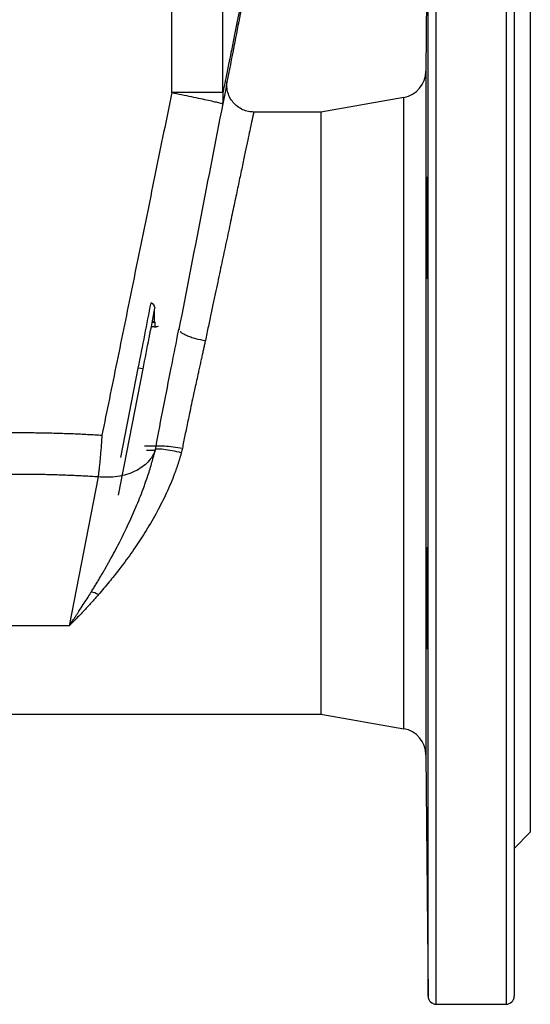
# Model space of a CAD drawing. Header units: millimetres. Extents: x 448 to 1828, y 150 to 1321.
# Tile 9 of 61: x 573 to 668, y 556 to 739. Entities that reach past the tile are written whole.
import ezdxf

# ---------------------------------------------------------------- set-up
doc = ezdxf.new("R2010")
doc.units = ezdxf.units.MM

msp = doc.modelspace()

# ---------------------------------------------------------------- linework, layer by layer
at = {"color": 7, "linetype": 'Continuous', "lineweight": 25}
for p, q in [((601.33, 725.86), (601.33, 783.43)), ((610.85, 725.86), (610.85, 783.26)), ((649.02, 774.77), (648.63, 729.86)), ((668.04, 744.26), (668.04, 588.26)), ((611.58, 727.39), (611.56, 727.36)), ((644.5, 724.98), (629.04, 722.26)), ((629.04, 722.26), (616.58, 722.26)), ((629.04, 722.26), (629.04, 610.26)), ((598.09, 683.21), (598.09, 685.18)), ((598.22, 683.18), (597.73, 683.28)), ((597.54, 682.35), (598.22, 682.35)), ((597.7, 683.18), (598.22, 683.18)), ((598.22, 682.35), (597.73, 682.26)), ((598.64, 682.35), (598.09, 682.26)), ((598.34, 682.26), (598.09, 682.26)), ((598.22, 682.35), (598.22, 683.18)), ((598.83, 682.35), (598.34, 682.26)), ((602.67, 681.88), (602.74, 681.75)), ((591.42, 650.97), (595.99, 674.45)), ((587.63, 654.37), (582.24, 626.66)), ((582.24, 626.66), (563.84, 626.66)), ((517.04, 610.26), (629.04, 610.26)), ((629.04, 610.26), (644.5, 607.53)), ((648.63, 602.65), (649.02, 557.74)), ((665.04, 585.26), (668.04, 588.26)), ((650.52, 556.26), (663.54, 556.26))]:
    msp.add_line(p, q, dxfattribs=at)
at = {"color": 8, "linetype": 'Continuous', "lineweight": 25}
for p, q in [((650.52, 556.26), (650.52, 776.26)), ((663.54, 776.26), (663.54, 556.26)), ((649.02, 557.74), (649.02, 774.77)), ((648.63, 729.86), (648.63, 602.65)), ((644.5, 607.53), (644.5, 724.98)), ((602.42, 680.65), (602.67, 681.88)), ((591.87, 657.96), (595.11, 674.63)), ((595.99, 674.45), (595.11, 674.63))]:
    msp.add_line(p, q, dxfattribs=at)
at = {"color": 7, "linetype": 'Continuous', "lineweight": 25}
for centre, radius, start, end in [((643.63, 729.91), 5, 280, 359.5), ((643.63, 602.61), 5, 0.5, 80), ((650.52, 557.76), 1.5, 180.5, 270), ((663.54, 557.76), 1.5, 270, 0)]:
    msp.add_arc(centre, radius, start, end, dxfattribs=at)
at = {"color": 8, "linetype": 'Continuous', "lineweight": 25}
msp.add_arc((597.1, 685.68), 1.12, 4.4526, 69.7224, dxfattribs=at)
at = {"color": 7, "linetype": 'Continuous', "lineweight": 25}
for points, knots in [([(665.04, 774.76), (665.04, 774.76), (665.04, 763.32), (665.04, 722.63), (665.04, 695.03), (665.04, 637.48), (665.04, 609.88), (665.04, 569.19), (665.04, 557.76), (665.04, 557.76)], [0, 0, 0, 0, 0.25, 0.25, 0.5, 0.5, 0.75, 0.75, 1, 1, 1, 1]), ([(614.8, 744.3), (615.08, 745.74), (615.31, 746.92), (615.65, 748.68), (615.76, 749.26), (615.86, 749.73), (615.84, 749.63), (615.67, 748.77), (615.52, 748), (615.11, 745.89), (614.85, 744.55), (614.24, 741.39), (613.88, 739.58), (613.11, 735.59), (612.68, 733.41), (611.78, 728.78), (611.31, 726.32), (610.81, 723.76)], [0, 0, 0, 0, 0.125, 0.125, 0.25, 0.25, 0.375, 0.375, 0.5, 0.5, 0.625, 0.625, 0.75, 0.75, 0.875, 0.875, 1, 1, 1, 1]), ([(616.58, 722.26), (616.26, 722.26), (615.92, 722.29), (615.24, 722.43), (614.89, 722.54), (614.21, 722.84), (613.88, 723.03), (613.26, 723.5), (612.97, 723.77), (612.47, 724.38), (612.26, 724.71), (611.92, 725.41), (611.79, 725.77), (611.63, 726.5), (611.58, 726.86), (611.58, 727.56), (611.61, 727.89), (611.67, 728.21)], [0, 0, 0, 0, 0.125, 0.125, 0.25, 0.25, 0.375, 0.375, 0.5, 0.5, 0.625, 0.625, 0.75, 0.75, 0.875, 0.875, 1, 1, 1, 1]), ([(611.59, 727.45), (611.59, 727.46), (611.59, 727.48), (611.59, 727.5), (611.59, 727.52), (611.59, 727.53), (611.59, 727.55), (611.59, 727.59), (611.6, 727.64), (611.6, 727.74), (611.61, 727.77), (611.61, 727.79)], [0, 0, 0, 0, 0.021648, 0.032271, 0.043223, 0.055377, 0.069436, 0.104708, 0.207894, 0.35612, 1, 1, 1, 1]), ([(601.33, 725.86), (600.83, 723.39), (599.83, 718.49), (598.33, 711.16), (596.86, 703.92), (595.4, 696.76), (593.95, 689.68), (592.53, 682.68), (591.12, 675.77), (589.72, 668.93), (588.8, 664.4), (588.34, 662.14)], [0, 0, 0, 0, 0.116182, 0.231096, 0.344743, 0.457121, 0.568232, 0.678076, 0.786652, 0.89396, 1, 1, 1, 1]), ([(601.33, 725.86), (601.93, 725.74), (602.54, 725.62), (603.76, 725.38), (604.37, 725.25), (605.55, 725.01), (606.12, 724.89), (607.19, 724.66), (607.69, 724.55), (608.59, 724.35), (608.99, 724.26), (609.67, 724.1), (609.96, 724.03), (610.4, 723.92), (610.56, 723.87), (610.77, 723.8), (610.81, 723.78), (610.81, 723.76)], [0, 0, 0, 0, 0.125, 0.125, 0.25, 0.25, 0.375, 0.375, 0.5, 0.5, 0.625, 0.625, 0.75, 0.75, 0.875, 0.875, 1, 1, 1, 1]), ([(610.85, 725.86), (610.85, 725.86), (610.75, 725.86), (610.47, 725.86), (609.84, 725.86), (609.23, 725.86), (608.53, 725.86), (608.02, 725.86), (607.56, 725.86), (607.52, 725.86), (607.46, 725.86), (607.37, 725.86), (607.25, 725.86), (607.1, 725.86), (606.92, 725.86), (606.72, 725.86), (606.48, 725.86), (606.21, 725.86), (605.9, 725.86), (605.55, 725.86), (605.17, 725.86), (604.75, 725.86), (604.28, 725.86), (603.77, 725.86), (603.22, 725.86), (602.63, 725.86), (602, 725.86), (601.56, 725.86), (601.33, 725.86)], [0, 0, 0, 0, 0.000616, 0.122218, 0.24382, 0.339296, 0.371155, 0.500136, 0.501418, 0.505196, 0.51147, 0.52024, 0.531506, 0.545269, 0.561527, 0.580281, 0.601532, 0.625278, 0.65152, 0.680258, 0.711492, 0.745221, 0.781446, 0.820166, 0.861382, 0.905093, 0.951299, 1, 1, 1, 1]), ([(610.81, 723.76), (610.82, 723.85), (610.85, 724.01), (610.89, 724.26), (610.91, 724.5), (610.92, 724.74), (610.92, 724.98), (610.91, 725.21), (610.9, 725.43), (610.88, 725.65), (610.86, 725.79), (610.85, 725.86)], [0, 0, 0, 0, 0.122361, 0.241864, 0.358518, 0.472338, 0.583347, 0.691575, 0.79706, 0.899849, 1, 1, 1, 1]), ([(616.58, 722.26), (616.58, 722.26), (616.58, 722.25), (616.58, 722.24), (616.57, 722.22), (616.57, 722.18), (616.56, 722.14), (616.55, 722.09), (616.53, 722.03), (616.52, 721.97), (616.5, 721.89), (616.48, 721.8), (616.46, 721.7), (616.44, 721.6), (616.42, 721.48), (616.39, 721.36), (616.36, 721.23), (616.33, 721.08), (616.3, 720.93), (616.27, 720.77), (616.23, 720.6), (616.19, 720.42), (616.15, 720.23), (616.11, 720.03), (616.07, 719.83), (616.02, 719.61), (615.97, 719.38), (615.84, 718.74), (615.58, 717.52), (615.15, 715.48), (614.63, 713.05), (614.06, 710.34), (613.43, 707.35), (612.74, 704.12), (611.98, 700.52), (611.17, 696.69), (610.31, 692.64), (609.65, 689.51), (609.18, 687.29), (608.93, 686.12), (608.68, 684.92), (608.41, 683.68), (608.14, 682.39), (607.86, 681.07), (607.67, 680.17), (607.58, 679.72)], [0, 0, 0, 0, 0.009519, 0.019046, 0.02858, 0.038121, 0.047669, 0.057225, 0.066789, 0.07636, 0.085939, 0.095525, 0.10512, 0.114722, 0.124332, 0.133951, 0.143577, 0.153212, 0.162854, 0.172505, 0.182165, 0.191833, 0.201509, 0.211194, 0.220888, 0.23059, 0.240301, 0.250021, 0.310951, 0.372915, 0.435928, 0.500003, 0.559485, 0.62097, 0.684468, 0.749985, 0.810826, 0.874976, 0.891588, 0.908616, 0.926061, 0.943921, 0.962198, 0.980891, 1, 1, 1, 1]), ([(648.94, 700.7), (648.94, 700.8), (648.94, 701.01), (648.94, 701.32), (648.94, 701.63), (648.94, 701.94), (648.94, 702.24), (648.94, 702.76), (648.95, 703.46), (648.95, 704.34), (648.95, 705.18), (648.94, 706.25), (648.94, 707.46), (648.93, 708.65), (648.92, 709.53), (648.91, 710.07), (648.9, 710.26), (648.88, 710.07), (648.87, 709.62), (648.86, 709.16), (648.85, 708.85), (648.85, 708.35), (648.83, 707.46), (648.82, 706.25), (648.81, 705.18), (648.81, 704.34), (648.8, 703.46), (648.8, 702.65), (648.79, 701.94), (648.79, 701.32), (648.79, 700.9), (648.79, 700.7)], [0, 0, 0, 0, 0.0104096, 0.0208148, 0.0312241, 0.0416461, 0.0520893, 0.062562, 0.0938879, 0.1251016, 0.1563161, 0.1876412, 0.2501053, 0.3125693, 0.3750333, 0.4374974, 0.4999614, 0.5624255, 0.6248895, 0.656278, 0.6718691, 0.6874385, 0.7499026, 0.8123666, 0.8437818, 0.8749064, 0.9061931, 0.9374462, 0.9583811, 0.9791956, 1, 1, 1, 1]), ([(648.79, 700.7), (648.79, 700.59), (648.79, 700.39), (648.78, 700.08), (648.78, 699.77), (648.78, 699.46), (648.78, 699.16), (648.78, 698.65), (648.78, 697.94), (648.78, 697.07), (648.78, 696.22), (648.78, 695.15), (648.79, 694), (648.79, 692.87), (648.8, 691.97), (648.82, 691.35), (648.83, 691.15), (648.84, 691.25), (648.85, 691.41), (648.86, 691.56), (648.86, 691.7), (648.87, 692.06), (648.88, 692.78), (648.9, 694.02), (648.91, 695.23), (648.92, 696.36), (648.92, 697.22), (648.93, 698.1), (648.93, 698.87), (648.94, 699.55), (648.94, 700.12), (648.94, 700.51), (648.94, 700.7)], [0, 0, 0, 0, 0.010411, 0.020792, 0.031156, 0.041518, 0.051894, 0.062296, 0.093521, 0.124746, 0.156058, 0.187373, 0.2501, 0.30433, 0.364049, 0.429254, 0.49994, 0.540083, 0.576943, 0.587912, 0.59958, 0.625011, 0.69378, 0.749931, 0.817216, 0.849237, 0.881369, 0.911806, 0.942293, 0.961531, 0.980748, 1, 1, 1, 1]), ([(595.11, 674.63), (595.51, 676.69), (595.92, 678.76), (596.71, 682.82), (597.1, 684.81), (597.48, 686.73)], [0, 0, 0, 0, 0.5, 0.5, 1, 1, 1, 1]), ([(595.99, 674.45), (596.37, 676.39), (597.12, 680.27), (597.85, 683.94), (598.21, 685.77)], [0, 0, 0, 0, 0.500265, 1, 1, 1, 1]), ([(598.4, 660.06), (598.86, 662.49), (599.78, 667.36), (601.15, 674.25), (602.03, 678.65), (602.42, 680.65)], [0, 0, 0, 0, 0.353379, 0.707199, 1, 1, 1, 1]), ([(607.58, 679.72), (607.52, 679.49), (607.42, 679.01), (607.26, 678.26), (607.08, 677.47), (606.9, 676.62), (606.7, 675.72), (606.49, 674.78), (606.24, 673.63), (605.96, 672.32), (605.66, 670.97), (605.34, 669.52), (605.01, 667.98), (604.66, 666.33), (604.35, 664.84), (604.06, 663.47), (603.79, 662.16), (603.54, 660.91), (603.38, 660.09), (603.3, 659.7)], [0, 0, 0, 0, 0.035452, 0.07339, 0.113814, 0.156723, 0.202118, 0.249999, 0.298291, 0.375002, 0.445725, 0.500006, 0.592775, 0.674511, 0.745524, 0.813579, 0.878676, 0.940816, 1, 1, 1, 1]), ([(557.74, 662.14), (558.18, 662.17), (559.06, 662.22), (560.39, 662.29), (561.72, 662.36), (563.05, 662.42), (564.38, 662.47), (565.72, 662.51), (567.05, 662.55), (568.38, 662.57), (569.71, 662.6), (571.04, 662.61), (572.37, 662.62), (573.7, 662.62), (575.03, 662.61), (576.37, 662.6), (577.7, 662.57), (579.03, 662.55), (580.36, 662.51), (581.69, 662.47), (583.02, 662.42), (584.35, 662.36), (585.68, 662.29), (587.01, 662.22), (587.9, 662.17), (588.34, 662.14)], [0, 0, 0, 0, 0.043527, 0.08704, 0.130542, 0.174033, 0.217515, 0.260988, 0.304455, 0.347915, 0.391372, 0.434825, 0.478276, 0.521727, 0.565178, 0.608631, 0.652087, 0.695548, 0.739014, 0.782487, 0.825969, 0.869459, 0.912961, 0.956474, 1, 1, 1, 1]), ([(588.34, 662.14), (588.33, 662.04), (588.32, 661.83), (588.3, 661.52), (588.27, 661.21), (588.25, 660.91), (588.23, 660.6), (588.21, 660.3), (588.17, 659.74), (588.1, 658.94), (588.01, 657.93), (587.92, 656.95), (587.84, 656.19), (587.77, 655.6), (587.72, 655.18), (587.67, 654.77), (587.64, 654.5), (587.63, 654.37)], [0, 0, 0, 0, 0.036105, 0.071999, 0.107743, 0.143401, 0.179038, 0.214717, 0.250503, 0.374508, 0.499566, 0.622847, 0.750344, 0.809878, 0.871264, 0.934608, 1, 1, 1, 1]), ([(596.25, 660.16), (596.34, 660.16), (596.51, 660.16), (596.75, 660.16), (596.97, 660.16), (597.19, 660.16), (597.4, 660.16), (597.6, 660.16), (597.79, 660.16), (597.97, 660.16), (598.14, 660.16), (598.25, 660.16), (598.3, 660.16)], [0, 0, 0, 0, 0.101354, 0.202416, 0.303182, 0.40365, 0.503815, 0.603675, 0.703227, 0.802467, 0.901392, 1, 1, 1, 1]), ([(598.27, 659.43), (598.29, 659.53), (598.34, 659.74), (598.38, 659.95), (598.4, 660.06)], [0, 0, 0, 0, 0.50112, 1, 1, 1, 1]), ([(603.1, 658.86), (602.56, 658.99), (601.97, 659.12), (600.84, 659.34), (600.29, 659.42), (599.36, 659.53), (598.99, 659.56), (598.46, 659.53), (598.32, 659.49), (598.27, 659.43)], [0, 0, 0, 0, 0.25, 0.25, 0.5, 0.5, 0.75, 0.75, 1, 1, 1, 1]), ([(598.4, 660.06), (598.45, 660.11), (598.6, 660.16), (599.13, 660.19), (599.51, 660.18), (600.45, 660.12), (601, 660.05), (602.15, 659.89), (602.75, 659.8), (603.3, 659.7)], [0, 0, 0, 0, 0.25, 0.25, 0.5, 0.5, 0.75, 0.75, 1, 1, 1, 1]), ([(603.3, 659.7), (603.27, 659.56), (603.21, 659.27), (603.14, 659), (603.1, 658.86)], [0, 0, 0, 0, 0.500001, 1, 1, 1, 1]), ([(586.38, 632.99), (586.52, 633.23), (586.8, 633.69), (587.22, 634.38), (587.63, 635.06), (588.03, 635.73), (588.41, 636.39), (588.79, 637.03), (589.15, 637.67), (589.5, 638.29), (590.31, 639.76), (591.54, 642.05), (593.16, 645.33), (594.65, 648.63), (595.74, 651.37), (596.46, 653.35), (596.9, 654.61), (597.29, 655.86), (597.65, 657.07), (597.98, 658.26), (598.17, 659.04), (598.27, 659.43)], [0, 0, 0, 0, 0.030668, 0.060614, 0.089837, 0.118338, 0.146116, 0.173173, 0.199507, 0.225119, 0.250009, 0.380721, 0.499996, 0.630605, 0.749977, 0.795182, 0.838965, 0.881331, 0.922287, 0.961841, 1, 1, 1, 1]), ([(598.27, 659.43), (598, 658.6), (597.53, 657.82), (596.23, 656.46), (595.41, 655.87), (593.49, 654.96), (592.4, 654.63), (590.08, 654.28), (588.85, 654.25), (587.63, 654.37)], [0, 0, 0, 0, 0.25, 0.25, 0.5, 0.5, 0.75, 0.75, 1, 1, 1, 1]), ([(603.1, 658.86), (603.05, 658.68), (602.95, 658.31), (602.79, 657.77), (602.62, 657.22), (602.45, 656.67), (602.26, 656.11), (602.06, 655.56), (601.7, 654.57), (601.13, 653.14), (600.08, 650.75), (598.58, 647.79), (596.65, 644.47), (594.52, 641.22), (592.8, 638.81), (591.46, 637.05), (590.59, 635.95), (589.67, 634.81), (588.7, 633.64), (588.04, 632.87), (587.7, 632.47)], [0, 0, 0, 0, 0.017288, 0.034762, 0.052424, 0.070277, 0.088325, 0.106571, 0.125016, 0.186046, 0.250042, 0.369867, 0.500008, 0.619529, 0.749986, 0.795267, 0.842907, 0.892908, 0.945272, 1, 1, 1, 1]), ([(587.63, 654.37), (587.2, 654.39), (586.36, 654.45), (585.09, 654.52), (583.82, 654.58), (582.55, 654.64), (581.28, 654.69), (580.01, 654.73), (578.75, 654.77), (577.48, 654.8), (576.21, 654.82), (574.94, 654.83), (573.67, 654.84), (572.4, 654.84), (571.13, 654.83), (569.87, 654.82), (568.6, 654.8), (567.33, 654.77), (566.06, 654.73), (564.79, 654.69), (563.52, 654.64), (562.25, 654.58), (560.99, 654.52), (559.72, 654.45), (558.87, 654.39), (558.45, 654.37)], [0, 0, 0, 0, 0.043585, 0.08714, 0.130669, 0.174175, 0.21766, 0.261127, 0.304579, 0.348019, 0.391449, 0.434871, 0.47829, 0.521708, 0.565126, 0.608549, 0.651979, 0.695419, 0.738871, 0.782338, 0.825823, 0.86933, 0.912859, 0.956415, 1, 1, 1, 1]), ([(648.94, 625.1), (648.94, 625.17), (648.94, 625.32), (648.94, 625.55), (648.94, 625.79), (648.94, 626.03), (648.94, 626.28), (648.94, 626.71), (648.95, 627.33), (648.95, 628.17), (648.95, 629.05), (648.94, 630.26), (648.94, 631.82), (648.93, 633.68), (648.92, 635.47), (648.91, 637.13), (648.9, 638.58), (648.88, 639.76), (648.87, 640.5), (648.86, 640.87), (648.85, 641.03), (648.85, 641.24), (648.83, 641.38), (648.82, 641.22), (648.81, 640.92), (648.81, 640.61), (648.8, 640.21), (648.8, 639.78), (648.79, 639.36), (648.79, 638.96), (648.79, 638.68), (648.79, 638.53)], [0, 0, 0, 0, 0.01041, 0.020815, 0.031224, 0.041646, 0.052089, 0.062562, 0.093888, 0.125102, 0.156316, 0.187641, 0.250105, 0.312569, 0.375033, 0.437497, 0.499961, 0.562425, 0.62489, 0.656278, 0.671869, 0.687439, 0.749903, 0.812367, 0.843782, 0.874906, 0.906193, 0.937446, 0.958381, 0.979196, 1, 1, 1, 1]), ([(648.79, 638.53), (648.79, 638.46), (648.79, 638.31), (648.78, 638.08), (648.78, 637.85), (648.78, 637.6), (648.78, 637.36), (648.78, 636.93), (648.78, 636.31), (648.78, 635.47), (648.78, 634.59), (648.78, 633.38), (648.79, 631.9), (648.79, 630.14), (648.8, 628.41), (648.82, 626.66), (648.83, 625.28), (648.84, 624.31), (648.85, 623.81), (648.86, 623.51), (648.86, 623.29), (648.87, 622.85), (648.88, 622.42), (648.9, 622.26), (648.91, 622.42), (648.92, 622.76), (648.92, 623.09), (648.93, 623.5), (648.93, 623.93), (648.94, 624.33), (648.94, 624.7), (648.94, 624.96), (648.94, 625.1)], [0, 0, 0, 0, 0.010411, 0.020792, 0.031156, 0.041518, 0.051894, 0.062296, 0.093521, 0.124746, 0.156058, 0.187373, 0.2501, 0.30433, 0.364049, 0.429254, 0.49994, 0.540083, 0.576943, 0.587912, 0.59958, 0.625011, 0.69378, 0.749931, 0.817216, 0.849237, 0.881369, 0.911806, 0.942293, 0.961531, 0.980748, 1, 1, 1, 1]), ([(582.24, 626.66), (582.39, 626.87), (582.67, 627.29), (583.08, 627.89), (583.44, 628.43), (583.77, 628.92), (584.05, 629.36), (584.48, 630.01), (585.04, 630.87), (585.73, 631.95), (586.17, 632.66), (586.38, 632.99)], [0, 0, 0, 0, 0.106873, 0.204331, 0.292376, 0.371007, 0.440225, 0.500028, 0.67988, 0.846537, 1, 1, 1, 1]), ([(587.7, 632.47), (587.53, 632.29), (587.2, 631.9), (586.68, 631.32), (586.14, 630.72), (585.57, 630.1), (584.94, 629.43), (584.21, 628.66), (583.29, 627.71), (582.61, 627.03), (582.24, 626.66)], [0, 0, 0, 0, 0.09098, 0.1864697, 0.2864695, 0.3909798, 0.5000008, 0.6286226, 0.7952892, 1, 1, 1, 1]), ([(648.79, 592.61), (648.79, 592.61), (648.79, 592.6), (648.78, 592.59), (648.78, 592.56), (648.78, 592.53), (648.78, 592.48), (648.78, 592.39), (648.78, 592.22), (648.78, 591.9), (648.78, 591.5), (648.78, 590.86), (648.79, 589.92), (648.79, 588.57), (648.8, 587.02), (648.82, 585.16), (648.83, 583.41), (648.84, 581.94), (648.85, 581.08), (648.86, 580.51), (648.86, 580.05), (648.87, 579.06), (648.88, 577.74), (648.9, 576.27), (648.91, 575.29), (648.92, 574.64), (648.92, 574.25), (648.93, 573.95), (648.93, 573.77), (648.94, 573.67), (648.94, 573.62), (648.94, 573.61), (648.94, 573.61)], [0, 0, 0, 0, 0.010411, 0.020792, 0.031156, 0.041518, 0.051894, 0.062296, 0.093521, 0.124746, 0.156058, 0.187373, 0.2501, 0.30433, 0.364049, 0.429254, 0.49994, 0.540083, 0.576943, 0.587912, 0.59958, 0.625011, 0.69378, 0.749931, 0.817216, 0.849237, 0.881369, 0.911806, 0.942293, 0.961531, 0.980748, 1, 1, 1, 1]), ([(648.94, 573.61), (648.94, 573.61), (648.94, 573.61), (648.94, 573.63), (648.94, 573.65), (648.94, 573.69), (648.94, 573.73), (648.94, 573.83), (648.95, 574), (648.95, 574.32), (648.95, 574.72), (648.94, 575.36), (648.94, 576.35), (648.93, 577.8), (648.92, 579.45), (648.91, 581.24), (648.9, 583.11), (648.88, 584.97), (648.87, 586.47), (648.86, 587.45), (648.85, 587.99), (648.85, 588.78), (648.83, 589.87), (648.82, 590.86), (648.81, 591.5), (648.81, 591.9), (648.8, 592.21), (648.8, 592.41), (648.79, 592.53), (648.79, 592.6), (648.79, 592.6), (648.79, 592.61)], [0, 0, 0, 0, 0.01041, 0.020815, 0.031224, 0.041646, 0.052089, 0.062562, 0.093888, 0.125102, 0.156316, 0.187641, 0.250105, 0.312569, 0.375033, 0.437497, 0.499961, 0.562425, 0.62489, 0.656278, 0.671869, 0.687439, 0.749903, 0.812367, 0.843782, 0.874906, 0.906193, 0.937446, 0.958381, 0.979196, 1, 1, 1, 1])]:
    msp.add_open_spline(points, degree=3, knots=knots, dxfattribs=at)
at = {"color": 8, "linetype": 'Continuous', "lineweight": 25}
for points, knots in [([(615.94, 751.24), (615.95, 751.27), (615.96, 751.33), (615.98, 751.41), (615.99, 751.49), (616, 751.55), (616.01, 751.6), (616.02, 751.65), (616.03, 751.68), (616.03, 751.7), (616.04, 751.72), (616.04, 751.73), (616.02, 751.64), (615.95, 751.28), (615.82, 750.66), (615.6, 749.54), (615.2, 747.56), (614.59, 744.53), (613.82, 740.68), (613.07, 736.94), (612.39, 733.55), (611.97, 731.46), (611.65, 729.84), (611.34, 728.32), (611.08, 726.99), (610.89, 726.09), (610.85, 725.86)], [0, 0, 0, 0, 0.011118, 0.022202, 0.033249, 0.044261, 0.055238, 0.066179, 0.077084, 0.087953, 0.098786, 0.109583, 0.1639, 0.219124, 0.275238, 0.332237, 0.439685, 0.554822, 0.652682, 0.777406, 0.839419, 0.888786, 0.91702, 0.944436, 0.985927, 1, 1, 1, 1]), ([(602.91, 681.45), (602.92, 681.42), (602.98, 681.3), (603.41, 681.04), (604.03, 680.72), (604.84, 680.41), (606, 680.05), (606.96, 679.85), (607.58, 679.72)], [0, 0, 0, 0, 0.0556108, 0.2192186, 0.3850454, 0.5493635, 0.708642, 1, 1, 1, 1])]:
    msp.add_open_spline(points, degree=3, knots=knots, dxfattribs=at)
at = {"color": 7, "linetype": 'Continuous', "lineweight": 25}
for points in [[(610.81, 723.76), (608.09, 709.8), (605.38, 695.84), (602.67, 681.88)], [(596.66, 659.33), (597.31, 659.33), (597.86, 659.33), (598.3, 659.33)], [(587.7, 632.47), (587.23, 632.71), (586.78, 632.88), (586.38, 632.99)]]:
    msp.add_open_spline(points, degree=3, dxfattribs=at)

doc.saveas('drawing.dxf')
